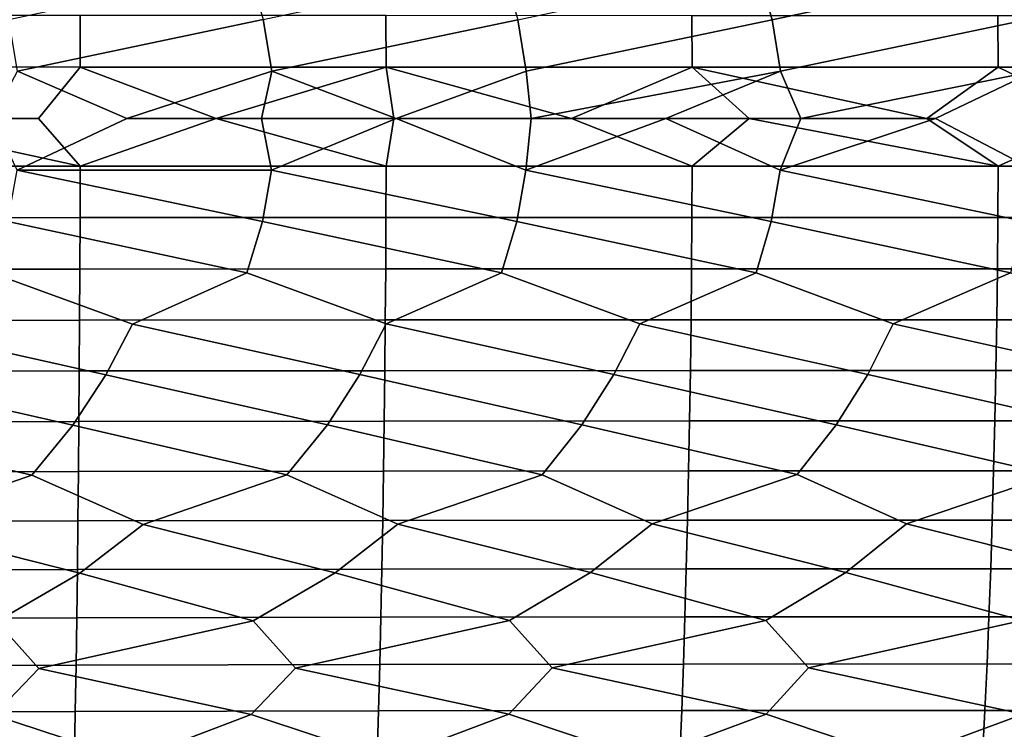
# Model space of a CAD drawing. Header units: metres. Extents: x -240 to 45, y -77 to 27.
# Tile 241 of 256: x -80.63 to -73.3, y -4.55 to 0.74. Entities that reach past the tile are written whole.
import ezdxf

# ---------------------------------------------------------------- set-up
doc = ezdxf.new("R2010")
doc.units = ezdxf.units.M
doc.layers.add('solid_102011X2', color=7, linetype='CONTINUOUS')

msp = doc.modelspace()

# ---------------------------------------------------------------- linework, layer by layer
at = {"layer": 'solid_102011X2'}
for points in [[(-75.032715, 0.736469, 359.729065), (-75.140945, 1.118435, 359.776276), (-74.118294, 1.498732, 359.72229), (-73.247513, 1.118617, 359.571075)], [(-78.933311, 1.119355, 360.062775), (-78.821411, 0.73704, 360.020172), (-80.649948, 0.353968, 360.080048), (-80.71595, 0.737755, 360.103729)], [(-77.036652, 1.118679, 359.940186), (-76.926552, 0.736613, 359.895264), (-78.756409, 0.35363, 359.995117), (-78.821411, 0.73704, 360.020172)], [(-75.140945, 1.118435, 359.776276), (-75.032715, 0.736469, 359.729065), (-76.862602, 0.35343, 359.868835), (-76.926552, 0.736613, 359.895264)], [(-73.247513, 1.118617, 359.571075), (-73.141243, 0.736605, 359.521637), (-74.969872, 0.353365, 359.701324), (-75.032715, 0.736469, 359.729065)], [(-80.185417, 0.76766, 379.59198), (-82.461845, 0.768782, 379.672546), (-82.461502, 0.384496, 379.695221), (-80.184631, 0.383935, 379.614594)], [(-78.821411, 0.73704, 360.020172), (-78.756409, 0.35363, 359.995117), (-79.837128, 0, 360.042236), (-80.649948, 0.353968, 360.080048)], [(-77.907669, 0.766847, 379.470062), (-80.185417, 0.76766, 379.59198), (-80.184631, 0.383935, 379.614594), (-77.906441, 0.383528, 379.492645)], [(-76.926552, 0.736613, 359.895264), (-76.862602, 0.35343, 359.868835), (-77.830414, 0, 359.932129), (-78.756409, 0.35363, 359.995117)], [(-75.629669, 0.766337, 379.306824), (-77.907669, 0.766847, 379.470062), (-77.906441, 0.383528, 379.492645), (-75.627998, 0.383273, 379.329315)], [(-75.032715, 0.736469, 359.729065), (-74.969872, 0.353365, 359.701324), (-76.826576, 0, 359.859619), (-76.862602, 0.35343, 359.868835)], [(-73.352478, 0.766129, 379.102234), (-75.629669, 0.766337, 379.306824), (-75.627998, 0.383273, 379.329315), (-73.350365, 0.383168, 379.124695)], [(-73.141243, 0.736605, 359.521637), (-73.079536, 0.353435, 359.492615), (-74.819649, 0, 359.67981), (-74.969872, 0.353365, 359.701324)], [(-71.077171, 0.766217, 378.856293), (-73.352478, 0.766129, 379.102234), (-73.350365, 0.383168, 379.124695), (-71.074615, 0.383212, 378.878723)], [(-80.184631, 0.383935, 379.614594), (-82.461502, 0.384496, 379.695221), (-81.819969, 0, 379.684235), (-80.495079, 0, 379.635559)], [(-80.184631, 0.383935, 379.614594), (-80.495079, 0, 379.635559), (-80.184593, -0.354001, 379.615723), (-79.171394, 0, 379.572998)], [(-77.906441, 0.383528, 379.492645), (-80.184631, 0.383935, 379.614594), (-79.171394, 0, 379.572998)], [(-77.906441, 0.383528, 379.492645), (-79.171394, 0, 379.572998), (-77.847916, 0, 379.49649)], [(-77.906441, 0.383528, 379.492645), (-77.847916, 0, 379.49649), (-76.525078, 0, 379.406097)], [(-75.627998, 0.383273, 379.329315), (-77.906441, 0.383528, 379.492645), (-76.525078, 0, 379.406097)], [(-75.627998, 0.383273, 379.329315), (-76.525078, 0, 379.406097), (-75.627914, -0.353391, 379.330444), (-75.202881, 0, 379.301819)], [(-75.627998, 0.383273, 379.329315), (-75.202881, 0, 379.301819), (-73.880943, 0, 379.183624)], [(-73.350365, 0.383168, 379.124695), (-75.627998, 0.383273, 379.329315), (-73.880943, 0, 379.183624)], [(-73.350365, 0.383168, 379.124695), (-73.880943, 0, 379.183624), (-73.350258, -0.353295, 379.125824), (-72.55938, 0, 379.051483)], [(-71.074615, 0.383212, 378.878723), (-73.350365, 0.383168, 379.124695), (-72.55938, 0, 379.051483), (-71.239326, 0, 378.905487)], [(-80.649948, 0.353968, 360.080048), (-79.837128, 0, 360.042236), (-80.652725, -0.383899, 360.081299), (-80.840149, 0, 360.079895)], [(-78.756409, 0.35363, 359.995117), (-78.833992, 0, 359.992981), (-79.837128, 0, 360.042236)], [(-78.756409, 0.35363, 359.995117), (-77.830414, 0, 359.932129), (-78.833992, 0, 359.992981)], [(-76.862602, 0.35343, 359.868835), (-76.826576, 0, 359.859619), (-77.830414, 0, 359.932129)], [(-74.969872, 0.353365, 359.701324), (-75.822876, 0, 359.775513), (-76.826576, 0, 359.859619)], [(-74.969872, 0.353365, 359.701324), (-74.819649, 0, 359.67981), (-75.822876, 0, 359.775513)], [(-73.079536, 0.353435, 359.492615), (-73.816986, 0, 359.57254), (-74.819649, 0, 359.67981)], [(-73.079536, 0.353435, 359.492615), (-72.815315, 0, 359.453674), (-73.082115, -0.38332, 359.494049), (-73.816986, 0, 359.57254)], [(-81.819969, 0, 379.684235), (-82.461487, -0.354519, 379.69635), (-80.184593, -0.354001, 379.615723)], [(-80.495079, 0, 379.635559), (-81.819969, 0, 379.684235), (-80.184593, -0.354001, 379.615723)], [(-79.171394, 0, 379.572998), (-80.184593, -0.354001, 379.615723), (-77.90638, -0.353626, 379.493744)], [(-77.847916, 0, 379.49649), (-79.171394, 0, 379.572998), (-77.90638, -0.353626, 379.493744)], [(-76.525078, 0, 379.406097), (-77.847916, 0, 379.49649), (-77.90638, -0.353626, 379.493744), (-75.627914, -0.353391, 379.330444)], [(-75.202881, 0, 379.301819), (-75.627914, -0.353391, 379.330444), (-73.350258, -0.353295, 379.125824)], [(-73.880943, 0, 379.183624), (-75.202881, 0, 379.301819), (-73.350258, -0.353295, 379.125824)], [(-72.55938, 0, 379.051483), (-73.350258, -0.353295, 379.125824), (-71.074486, -0.353335, 378.879822)], [(-78.75914, -0.383532, 359.996399), (-80.652725, -0.383899, 360.081299), (-79.837128, 0, 360.042236), (-78.833992, 0, 359.992981)], [(-78.75914, -0.383532, 359.996399), (-78.833992, 0, 359.992981), (-77.830414, 0, 359.932129)], [(-76.932907, -0.766432, 359.898041), (-78.75914, -0.383532, 359.996399), (-77.830414, 0, 359.932129), (-76.865288, -0.383315, 359.870178)], [(-76.865288, -0.383315, 359.870178), (-77.830414, 0, 359.932129), (-76.826576, 0, 359.859619)], [(-76.865288, -0.383315, 359.870178), (-76.826576, 0, 359.859619), (-75.822876, 0, 359.775513)], [(-75.038963, -0.766281, 359.731964), (-76.865288, -0.383315, 359.870178), (-75.822876, 0, 359.775513), (-74.972504, -0.383245, 359.702698)], [(-74.972504, -0.383245, 359.702698), (-75.822876, 0, 359.775513), (-74.819649, 0, 359.67981)], [(-74.972504, -0.383245, 359.702698), (-74.819649, 0, 359.67981), (-73.816986, 0, 359.57254)], [(-73.147369, -0.766422, 359.524689), (-74.972504, -0.383245, 359.702698), (-73.816986, 0, 359.57254), (-73.082115, -0.38332, 359.494049)], [(-80.184593, -0.354001, 379.615723), (-82.461487, -0.354519, 379.69635), (-82.461807, -0.738873, 379.674835), (-80.185341, -0.737795, 379.594269)], [(-77.90638, -0.353626, 379.493744), (-80.184593, -0.354001, 379.615723), (-80.185341, -0.737795, 379.594269), (-77.907539, -0.737013, 379.472351)], [(-75.627914, -0.353391, 379.330444), (-77.90638, -0.353626, 379.493744), (-77.907539, -0.737013, 379.472351), (-75.629494, -0.736523, 379.309113)], [(-73.350258, -0.353295, 379.125824), (-75.627914, -0.353391, 379.330444), (-75.629494, -0.736523, 379.309113), (-73.352264, -0.736322, 379.104523)], [(-71.074486, -0.353335, 378.879822), (-73.350258, -0.353295, 379.125824), (-73.352264, -0.736322, 379.104523), (-71.076912, -0.736407, 378.858582)], [(-78.943672, -1.149083, 360.066803), (-80.722519, -0.767622, 360.106262), (-80.652725, -0.383899, 360.081299), (-78.827866, -0.766878, 360.022827)], [(-78.827866, -0.766878, 360.022827), (-80.652725, -0.383899, 360.081299), (-78.75914, -0.383532, 359.996399)], [(-77.046844, -1.148387, 359.944427), (-78.827866, -0.766878, 360.022827), (-78.75914, -0.383532, 359.996399), (-76.932907, -0.766432, 359.898041)], [(-75.150963, -1.148134, 359.780731), (-76.932907, -0.766432, 359.898041), (-76.865288, -0.383315, 359.870178), (-75.038963, -0.766281, 359.731964)], [(-73.257347, -1.148318, 359.575745), (-75.038963, -0.766281, 359.731964), (-74.972504, -0.383245, 359.702698), (-73.147369, -0.766422, 359.524689)], [(-80.185341, -0.737795, 379.594269), (-82.461807, -0.738873, 379.674835), (-82.462364, -1.122085, 379.638275), (-80.186607, -1.120448, 379.5578)], [(-80.722519, -0.767622, 360.106262), (-78.943672, -1.149083, 360.066803), (-79.794449, -1.530087, 360.16098), (-80.840096, -1.150228, 360.147797)], [(-77.907539, -0.737013, 379.472351), (-80.185341, -0.737795, 379.594269), (-80.186607, -1.120448, 379.5578), (-77.909531, -1.119261, 379.435944)], [(-78.827866, -0.766878, 360.022827), (-77.046844, -1.148387, 359.944427), (-77.906273, -1.528896, 360.057739), (-78.943672, -1.149083, 360.066803)], [(-75.629494, -0.736523, 379.309113), (-77.907539, -0.737013, 379.472351), (-77.909531, -1.119261, 379.435944), (-75.632195, -1.118518, 379.272766)], [(-76.932907, -0.766432, 359.898041), (-75.150963, -1.148134, 359.780731), (-76.018425, -1.528293, 359.913544), (-77.046844, -1.148387, 359.944427)], [(-73.352264, -0.736322, 379.104523), (-75.629494, -0.736523, 379.309113), (-75.632195, -1.118518, 379.272766), (-73.355675, -1.118213, 379.068268)], [(-75.038963, -0.766281, 359.731964), (-73.257347, -1.148318, 359.575745), (-74.132217, -1.52827, 359.728485), (-75.150963, -1.148134, 359.780731)], [(-71.076912, -0.736407, 378.858582), (-73.352264, -0.736322, 379.104523), (-73.355675, -1.118213, 379.068268), (-71.081039, -1.118341, 378.822418)], [(-80.186607, -1.120448, 379.5578), (-82.462364, -1.122085, 379.638275), (-82.46315, -1.503563, 379.58667), (-80.1884, -1.50137, 379.506287)], [(-80.840096, -1.150228, 360.147797), (-79.794449, -1.530087, 360.16098), (-79.992897, -1.908469, 360.237061), (-81.681633, -1.531871, 360.223175)], [(-77.909531, -1.119261, 379.435944), (-80.186607, -1.120448, 379.5578), (-80.1884, -1.50137, 379.506287), (-77.912331, -1.499779, 379.384583)], [(-78.943672, -1.149083, 360.066803), (-77.906273, -1.528896, 360.057739), (-78.101585, -1.906904, 360.137939), (-79.794449, -1.530087, 360.16098)], [(-75.632195, -1.118518, 379.272766), (-77.909531, -1.119261, 379.435944), (-77.912331, -1.499779, 379.384583), (-75.636009, -1.498783, 379.221497)], [(-77.046844, -1.148387, 359.944427), (-76.018425, -1.528293, 359.913544), (-76.210457, -1.906074, 359.997803), (-77.906273, -1.528896, 360.057739)], [(-75.150963, -1.148134, 359.780731), (-74.132217, -1.52827, 359.728485), (-74.320831, -1.90597, 359.81665), (-76.018425, -1.528293, 359.913544)], [(-73.355675, -1.118213, 379.068268), (-75.632195, -1.118518, 379.272766), (-75.636009, -1.498783, 379.221497), (-73.360497, -1.498375, 379.01709)], [(-73.257347, -1.148318, 359.575745), (-72.24897, -1.52882, 359.502594), (-72.434036, -1.906584, 359.594635), (-74.132217, -1.52827, 359.728485)], [(-71.081039, -1.118341, 378.822418), (-73.355675, -1.118213, 379.068268), (-73.360497, -1.498375, 379.01709), (-71.086868, -1.498548, 378.771362)], [(-80.1884, -1.50137, 379.506287), (-82.46315, -1.503563, 379.58667), (-82.464149, -1.882719, 379.520111), (-80.190704, -1.879973, 379.43988)], [(-80.238708, -2.284054, 360.329376), (-81.883087, -1.910777, 360.295074), (-81.681633, -1.531871, 360.223175), (-79.992897, -1.908469, 360.237061)], [(-77.912331, -1.499779, 379.384583), (-80.1884, -1.50137, 379.506287), (-80.190704, -1.879973, 379.43988), (-77.915932, -1.877981, 379.318298)], [(-78.343544, -2.282063, 360.235382), (-79.992897, -1.908469, 360.237061), (-79.794449, -1.530087, 360.16098), (-78.101585, -1.906904, 360.137939)], [(-76.448402, -2.280954, 360.10022), (-78.101585, -1.906904, 360.137939), (-77.906273, -1.528896, 360.057739), (-76.210457, -1.906074, 359.997803)], [(-75.636009, -1.498783, 379.221497), (-77.912331, -1.499779, 379.384583), (-77.915932, -1.877981, 379.318298), (-75.640907, -1.876735, 379.155396)], [(-74.554596, -2.280717, 359.92395), (-76.210457, -1.906074, 359.997803), (-76.018425, -1.528293, 359.913544), (-74.320831, -1.90597, 359.81665)], [(-73.360497, -1.498375, 379.01709), (-75.636009, -1.498783, 379.221497), (-75.640907, -1.876735, 379.155396), (-73.366699, -1.876224, 378.951141)], [(-72.663445, -2.281343, 359.706696), (-74.320831, -1.90597, 359.81665), (-74.132217, -1.52827, 359.728485), (-72.434036, -1.906584, 359.594635)], [(-71.086868, -1.498548, 378.771362), (-73.360497, -1.498375, 379.01709), (-73.366699, -1.876224, 378.951141), (-71.094376, -1.87644, 378.705536)], [(-80.190704, -1.879973, 379.43988), (-82.464149, -1.882719, 379.520111), (-82.465378, -2.258966, 379.438721), (-80.193527, -2.255672, 379.358673)], [(-77.915932, -1.877981, 379.318298), (-80.190704, -1.879973, 379.43988), (-80.193527, -2.255672, 379.358673), (-77.920349, -2.253283, 379.237274)], [(-75.640907, -1.876735, 379.155396), (-77.915932, -1.877981, 379.318298), (-77.920349, -2.253283, 379.237274), (-75.646912, -2.251788, 379.074524)], [(-73.366699, -1.876224, 378.951141), (-75.640907, -1.876735, 379.155396), (-75.646912, -2.251788, 379.074524), (-73.37429, -2.251176, 378.870453)], [(-71.094376, -1.87644, 378.705536), (-73.366699, -1.876224, 378.951141), (-73.37429, -2.251176, 378.870453), (-71.103561, -2.251435, 378.625031)], [(-80.544334, -2.656324, 360.437836), (-82.132561, -2.286939, 360.382172), (-81.883087, -1.910777, 360.295074), (-80.238708, -2.284054, 360.329376)], [(-78.644531, -2.653835, 360.350189), (-80.238708, -2.284054, 360.329376), (-79.992897, -1.908469, 360.237061), (-78.343544, -2.282063, 360.235382)], [(-76.74453, -2.652379, 360.221252), (-78.343544, -2.282063, 360.235382), (-78.101585, -1.906904, 360.137939), (-76.448402, -2.280954, 360.10022)], [(-74.845657, -2.651942, 360.051086), (-76.448402, -2.280954, 360.10022), (-76.210457, -1.906074, 359.997803), (-74.554596, -2.280717, 359.92395)], [(-72.949234, -2.652511, 359.839813), (-74.554596, -2.280717, 359.92395), (-74.320831, -1.90597, 359.81665), (-72.663445, -2.281343, 359.706696)], [(-80.193527, -2.255672, 379.358673), (-82.465378, -2.258966, 379.438721), (-82.466827, -2.631722, 379.34259), (-80.196854, -2.627885, 379.262756)], [(-77.920349, -2.253283, 379.237274), (-80.193527, -2.255672, 379.358673), (-80.196854, -2.627885, 379.262756), (-77.925552, -2.625102, 379.141571)], [(-75.646912, -2.251788, 379.074524), (-77.920349, -2.253283, 379.237274), (-77.925552, -2.625102, 379.141571), (-75.653999, -2.623361, 378.979034)], [(-73.37429, -2.251176, 378.870453), (-75.646912, -2.251788, 379.074524), (-75.653999, -2.623361, 378.979034), (-73.383255, -2.622648, 378.775146)], [(-71.103561, -2.251435, 378.625031), (-73.37429, -2.251176, 378.870453), (-73.383255, -2.622648, 378.775146), (-71.114403, -2.622952, 378.529938)], [(-81.608032, -3.026193, 360.580627), (-82.442619, -2.659856, 360.484161), (-82.132561, -2.286939, 360.382172), (-80.544334, -2.656324, 360.437836)], [(-79.714378, -3.022705, 360.516296), (-80.544334, -2.656324, 360.437836), (-80.238708, -2.284054, 360.329376), (-78.644531, -2.653835, 360.350189)], [(-77.819786, -3.02039, 360.41098), (-78.644531, -2.653835, 360.350189), (-78.343544, -2.282063, 360.235382), (-76.74453, -2.652379, 360.221252)], [(-75.925568, -3.019234, 360.264771), (-76.74453, -2.652379, 360.221252), (-76.448402, -2.280954, 360.10022), (-74.845657, -2.651942, 360.051086)], [(-74.033028, -3.019223, 360.077667), (-74.845657, -2.651942, 360.051086), (-74.554596, -2.280717, 359.92395), (-72.949234, -2.652511, 359.839813)], [(-80.196854, -2.627885, 379.262756), (-82.466827, -2.631722, 379.34259), (-82.468498, -3.000412, 379.231903), (-80.200699, -2.996039, 379.152313)], [(-77.925552, -2.625102, 379.141571), (-80.196854, -2.627885, 379.262756), (-80.200699, -2.996039, 379.152313), (-77.931564, -2.992868, 379.031372)], [(-75.653999, -2.623361, 378.979034), (-77.925552, -2.625102, 379.141571), (-77.931564, -2.992868, 379.031372), (-75.66217, -2.990884, 378.86908)], [(-73.383255, -2.622648, 378.775146), (-75.653999, -2.623361, 378.979034), (-75.66217, -2.990884, 378.86908), (-73.393593, -2.990072, 378.665436)], [(-71.114403, -2.622952, 378.529938), (-73.383255, -2.622648, 378.775146), (-73.393593, -2.990072, 378.665436), (-71.1269, -2.990418, 378.420471)], [(-80.187256, -3.386486, 360.662262), (-81.608032, -3.026193, 360.580627), (-80.544334, -2.656324, 360.437836), (-79.714378, -3.022705, 360.516296)], [(-78.285889, -3.383556, 360.566742), (-79.714378, -3.022705, 360.516296), (-78.644531, -2.653835, 360.350189), (-77.819786, -3.02039, 360.41098)], [(-76.384567, -3.381935, 360.430115), (-77.819786, -3.02039, 360.41098), (-76.74453, -2.652379, 360.221252), (-75.925568, -3.019234, 360.264771)], [(-74.484604, -3.381606, 360.252441), (-75.925568, -3.019234, 360.264771), (-74.845657, -2.651942, 360.051086), (-74.033028, -3.019223, 360.077667)], [(-72.587311, -3.382555, 360.033722), (-74.033028, -3.019223, 360.077667), (-72.949234, -2.652511, 359.839813), (-72.143471, -3.020344, 359.849792)], [(-80.200699, -2.996039, 379.152313), (-82.468498, -3.000412, 379.231903), (-82.47039, -3.364468, 379.106812), (-80.20504, -3.359565, 379.027496)], [(-77.931564, -2.992868, 379.031372), (-80.200699, -2.996039, 379.152313), (-80.20504, -3.359565, 379.027496), (-77.938347, -3.35601, 378.90683)], [(-75.66217, -2.990884, 378.86908), (-77.931564, -2.992868, 379.031372), (-77.938347, -3.35601, 378.90683), (-75.671394, -3.353787, 378.744812)], [(-73.393593, -2.990072, 378.665436), (-75.66217, -2.990884, 378.86908), (-75.671394, -3.353787, 378.744812), (-73.405258, -3.352878, 378.541443)], [(-71.1269, -2.990418, 378.420471), (-73.393593, -2.990072, 378.665436), (-73.405258, -3.352878, 378.541443), (-71.141022, -3.353266, 378.296722)], [(-80.806824, -3.745646, 360.824738), (-82.087349, -3.390739, 360.716553), (-81.608032, -3.026193, 360.580627), (-80.187256, -3.386486, 360.662262)], [(-78.897202, -3.741917, 360.742157), (-80.187256, -3.386486, 360.662262), (-79.714378, -3.022705, 360.516296), (-78.285889, -3.383556, 360.566742)], [(-76.98719, -3.739649, 360.618195), (-78.285889, -3.383556, 360.566742), (-77.819786, -3.02039, 360.41098), (-76.384567, -3.381935, 360.430115)], [(-75.078117, -3.738825, 360.452881), (-76.384567, -3.381935, 360.430115), (-75.925568, -3.019234, 360.264771), (-74.484604, -3.381606, 360.252441)], [(-73.17131, -3.739428, 360.246277), (-74.484604, -3.381606, 360.252441), (-74.033028, -3.019223, 360.077667), (-72.587311, -3.382555, 360.033722)], [(-82.47039, -3.364468, 379.106812), (-82.472488, -3.723322, 378.967499), (-80.209862, -3.717899, 378.888489), (-80.20504, -3.359565, 379.027496)], [(-80.20504, -3.359565, 379.027496), (-80.209862, -3.717899, 378.888489), (-77.945892, -3.713966, 378.768127), (-77.938347, -3.35601, 378.90683)], [(-77.938347, -3.35601, 378.90683), (-77.945892, -3.713966, 378.768127), (-75.681664, -3.711507, 378.606415), (-75.671394, -3.353787, 378.744812)], [(-75.671394, -3.353787, 378.744812), (-75.681664, -3.711507, 378.606415), (-73.418251, -3.710502, 378.403351), (-73.405258, -3.352878, 378.541443)], [(-73.405258, -3.352878, 378.541443), (-73.418251, -3.710502, 378.403351), (-71.156738, -3.710934, 378.158936), (-71.141022, -3.353266, 378.296722)], [(-80.491165, -4.096999, 360.96814), (-80.806824, -3.745646, 360.824738), (-80.187256, -3.386486, 360.662262), (-78.897202, -3.741917, 360.742157)], [(-78.581245, -4.093183, 360.878693), (-78.897202, -3.741917, 360.742157), (-78.285889, -3.383556, 360.566742), (-76.98719, -3.739649, 360.618195)], [(-76.671143, -4.090957, 360.747986), (-76.98719, -3.739649, 360.618195), (-76.384567, -3.381935, 360.430115), (-75.078117, -3.738825, 360.452881)], [(-74.762192, -4.090304, 360.57605), (-75.078117, -3.738825, 360.452881), (-74.484604, -3.381606, 360.252441), (-73.17131, -3.739428, 360.246277)], [(-82.472488, -3.723322, 378.967499), (-82.474808, -4.076426, 378.814209), (-80.215179, -4.07049, 378.735535), (-80.209862, -3.717899, 378.888489)], [(-80.209862, -3.717899, 378.888489), (-80.215179, -4.07049, 378.735535), (-77.954208, -4.066187, 378.615509), (-77.945892, -3.713966, 378.768127)], [(-77.945892, -3.713966, 378.768127), (-77.954208, -4.066187, 378.615509), (-75.69297, -4.063496, 378.454132), (-75.681664, -3.711507, 378.606415)], [(-75.681664, -3.711507, 378.606415), (-75.69297, -4.063496, 378.454132), (-73.432556, -4.062397, 378.251373), (-73.418251, -3.710502, 378.403351)], [(-73.418251, -3.710502, 378.403351), (-73.432556, -4.062397, 378.251373), (-71.174034, -4.062871, 378.007324), (-71.156738, -3.710934, 378.158936)], [(-80.826454, -4.44365, 361.147522), (-82.399597, -4.102425, 361.016266), (-80.806824, -3.745646, 360.824738), (-80.491165, -4.096999, 360.96814)], [(-78.910248, -4.439193, 361.064941), (-80.491165, -4.096999, 360.96814), (-78.897202, -3.741917, 360.742157), (-78.581245, -4.093183, 360.878693)], [(-76.993637, -4.436471, 360.940948), (-78.581245, -4.093183, 360.878693), (-76.98719, -3.739649, 360.618195), (-76.671143, -4.090957, 360.747986)], [(-75.077942, -4.435462, 360.775574), (-76.671143, -4.090957, 360.747986), (-75.078117, -3.738825, 360.452881), (-74.762192, -4.090304, 360.57605)], [(-73.164482, -4.436148, 360.568939), (-74.762192, -4.090304, 360.57605), (-73.17131, -3.739428, 360.246277), (-72.855705, -4.091204, 360.363007)], [(-82.474808, -4.076426, 378.814209), (-82.477333, -4.423233, 378.647186), (-80.220978, -4.416794, 378.568848), (-80.215179, -4.07049, 378.735535)], [(-79.805527, -4.77981, 361.290039), (-80.826454, -4.44365, 361.147522), (-80.491165, -4.096999, 360.96814), (-78.910248, -4.439193, 361.064941)], [(-80.215179, -4.07049, 378.735535), (-80.220978, -4.416794, 378.568848), (-77.963272, -4.412127, 378.449188), (-77.954208, -4.066187, 378.615509)], [(-77.894791, -4.776014, 361.185791), (-78.910248, -4.439193, 361.064941), (-78.581245, -4.093183, 360.878693), (-76.993637, -4.436471, 360.940948)], [(-77.954208, -4.066187, 378.615509), (-77.963272, -4.412127, 378.449188), (-75.705299, -4.409209, 378.288177), (-75.69297, -4.063496, 378.454132)], [(-75.984329, -4.774056, 361.040558), (-76.993637, -4.436471, 360.940948), (-76.671143, -4.090957, 360.747986), (-75.077942, -4.435462, 360.775574)], [(-75.69297, -4.063496, 378.454132), (-75.705299, -4.409209, 378.288177), (-73.448151, -4.408019, 378.085785), (-73.432556, -4.062397, 378.251373)], [(-74.075462, -4.773914, 360.854431), (-75.077942, -4.435462, 360.775574), (-74.762192, -4.090304, 360.57605), (-73.164482, -4.436148, 360.568939)], [(-73.432556, -4.062397, 378.251373), (-73.448151, -4.408019, 378.085785), (-71.192902, -4.408535, 377.842072), (-71.174034, -4.062871, 378.007324)], [(-82.477333, -4.423233, 378.647186), (-82.480072, -4.763202, 378.466614), (-80.227242, -4.756271, 378.388702), (-80.220978, -4.416794, 378.568848)], [(-79.878387, -5.111378, 361.487762), (-81.715248, -4.785465, 361.353241), (-80.826454, -4.44365, 361.147522), (-79.805527, -4.77981, 361.290039)], [(-80.220978, -4.416794, 378.568848), (-80.227242, -4.756271, 378.388702), (-77.973068, -4.751248, 378.26944), (-77.963272, -4.412127, 378.449188)], [(-77.963112, -5.107231, 361.384796), (-79.805527, -4.77981, 361.290039), (-78.910248, -4.439193, 361.064941), (-77.894791, -4.776014, 361.185791)], [(-77.963272, -4.412127, 378.449188), (-77.973068, -4.751248, 378.26944), (-75.718628, -4.748108, 378.108795), (-75.705299, -4.409209, 378.288177)], [(-76.048073, -5.105052, 361.240845), (-77.894791, -4.776014, 361.185791), (-76.993637, -4.436471, 360.940948), (-75.984329, -4.774056, 361.040558)], [(-74.13456, -5.104817, 361.055908), (-75.984329, -4.774056, 361.040558), (-75.077942, -4.435462, 360.775574), (-74.075462, -4.773914, 360.854431)], [(-75.705299, -4.409209, 378.288177), (-75.718628, -4.748108, 378.108795), (-73.465004, -4.746829, 377.90683), (-73.448151, -4.408019, 378.085785)], [(-72.223869, -5.106503, 360.830109), (-74.075462, -4.773914, 360.854431), (-73.164482, -4.436148, 360.568939), (-72.169472, -4.775566, 360.627411)], [(-73.448151, -4.408019, 378.085785), (-73.465004, -4.746829, 377.90683), (-71.213287, -4.747386, 377.663483), (-71.192902, -4.408535, 377.842072)]]:
    msp.add_3dface(points, dxfattribs=at)

doc.saveas('drawing.dxf')
